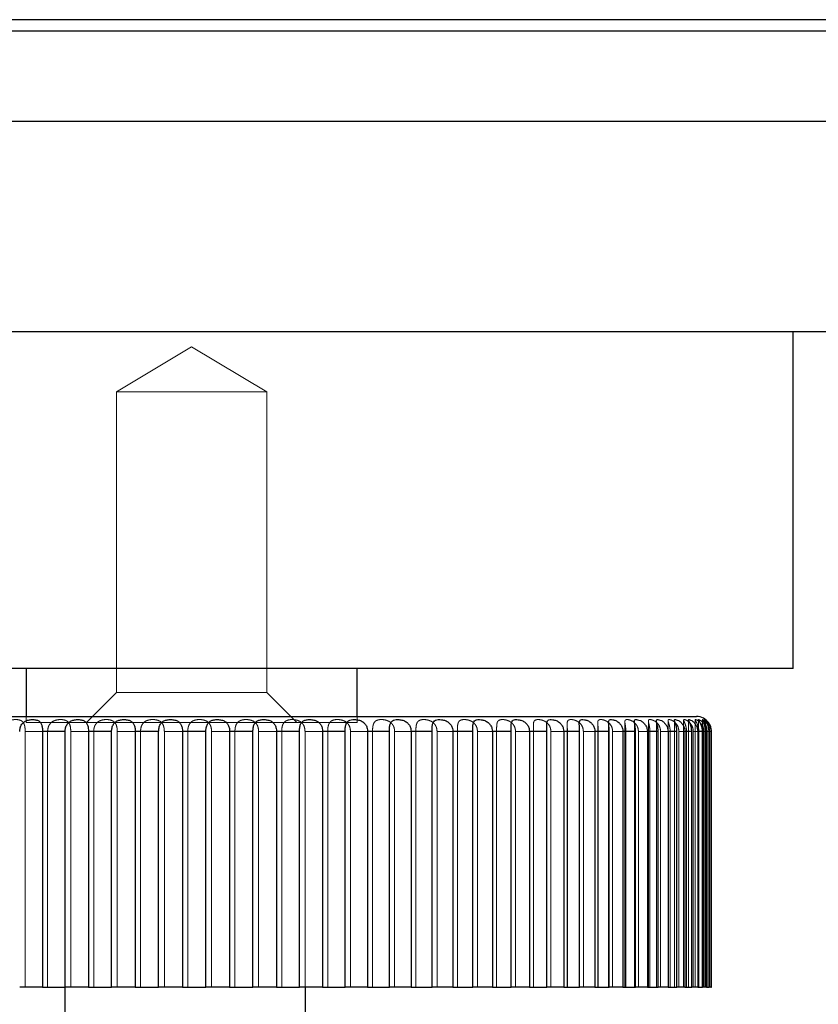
# Model space of a CAD drawing. Header units: millimetres. Extents: x 7 to 412, y 5 to 291.
# Tile 42 of 79: x 117.33 to 119.54, y 267.83 to 270.56. Entities that reach past the tile are written whole.
import ezdxf

# ---------------------------------------------------------------- set-up
doc = ezdxf.new("R2010")
doc.units = ezdxf.units.MM
doc.linetypes.add('HIDDEN', pattern=[1.905, 1.27, -0.635])

msp = doc.modelspace()

# ---------------------------------------------------------------- linework, layer by layer
at = {"color": 7, "linetype": 'Continuous', "lineweight": 25}
for p, q in [((204.88955, 270.55865), (39.88955, 270.55865)), ((204.88955, 270.52698), (39.88955, 270.52698)), ((119.47288, 268.76032), (119.47288, 269.69365)), ((117.80621, 268.76032), (116.13955, 268.76032)), ((117.34788, 268.76032), (117.34788, 268.62698)), ((119.47288, 268.76032), (117.80621, 268.76032)), ((118.26455, 268.62698), (118.26455, 268.76032)), ((116.3715, 268.62698), (119.20484, 268.62698)), ((117.45589, 268.58532), (117.39315, 268.58532)), ((117.39315, 268.58532), (117.39315, 267.87698)), ((117.45589, 267.87698), (117.45589, 268.58532)), ((117.58451, 268.58532), (117.52058, 268.58532)), ((117.52058, 268.58532), (117.52058, 267.87698)), ((117.58451, 267.87698), (117.58451, 268.58532)), ((117.71478, 268.58532), (117.65016, 268.58532)), ((117.65016, 268.58532), (117.65016, 267.87698)), ((117.71478, 267.87698), (117.71478, 268.58532)), ((117.84563, 268.58532), (117.78085, 268.58532)), ((117.78085, 268.58532), (117.78085, 267.87698)), ((117.84563, 267.87698), (117.84563, 268.58532)), ((117.97602, 268.58532), (117.9116, 268.58532)), ((117.9116, 268.58532), (117.9116, 267.87698)), ((117.97602, 267.87698), (117.97602, 268.58532)), ((118.1049, 268.58532), (118.04136, 268.58532)), ((118.04136, 268.58532), (118.04136, 267.87698)), ((118.1049, 267.87698), (118.1049, 268.58532)), ((118.23123, 268.58532), (118.16908, 268.58532)), ((118.16908, 268.58532), (118.16908, 267.87698)), ((118.23123, 267.87698), (118.23123, 268.58532)), ((118.35399, 268.58532), (118.29373, 268.58532)), ((118.29373, 268.58532), (118.29373, 267.87698)), ((118.35399, 267.87698), (118.35399, 268.58532)), ((118.4722, 268.58532), (118.41431, 268.58532)), ((118.41431, 268.58532), (118.41431, 267.87698)), ((118.4722, 267.87698), (118.4722, 268.58532)), ((118.5849, 268.58532), (118.52986, 268.58532)), ((118.52986, 268.58532), (118.52986, 267.87698)), ((118.5849, 267.87698), (118.5849, 268.58532)), ((118.69118, 268.58532), (118.63942, 268.58532)), ((118.63942, 268.58532), (118.63942, 267.87698)), ((118.69118, 267.87698), (118.69118, 268.58532)), ((118.79019, 268.58532), (118.74214, 268.58532)), ((118.74214, 268.58532), (118.74214, 267.87698)), ((118.79019, 267.87698), (118.79019, 268.58532)), ((118.88114, 268.58532), (118.83717, 268.58532)), ((118.83717, 268.58532), (118.83717, 267.87698)), ((118.88114, 267.87698), (118.88114, 268.58532)), ((118.96328, 268.58532), (118.92376, 268.58532)), ((118.92376, 268.58532), (118.92376, 267.87698)), ((118.96328, 267.87698), (118.96328, 268.58532)), ((119.03597, 268.58532), (119.00121, 268.58532)), ((119.00121, 268.58532), (119.00121, 267.87698)), ((119.03597, 267.87698), (119.03597, 268.58532)), ((119.0986, 268.58532), (119.06889, 268.58532)), ((119.06889, 268.58532), (119.06889, 267.87698)), ((119.0986, 267.87698), (119.0986, 268.58532)), ((119.15069, 268.58532), (119.12626, 268.58532)), ((119.12626, 268.58532), (119.12626, 267.87698)), ((119.15069, 267.87698), (119.15069, 268.58532)), ((119.19181, 268.58532), (119.17285, 268.58532)), ((119.17285, 268.58532), (119.17285, 267.87698)), ((119.19181, 267.87698), (119.19181, 268.58532)), ((119.22162, 268.58532), (119.20829, 268.58532)), ((119.20829, 268.58532), (119.20829, 267.87698)), ((119.22162, 267.87698), (119.22162, 268.58532)), ((119.2399, 268.58532), (119.23231, 268.58532)), ((119.23231, 268.58532), (119.23231, 267.87698)), ((119.2399, 267.87698), (119.2399, 268.58532)), ((119.24648, 268.58532), (119.24469, 268.58532)), ((119.24469, 268.58532), (119.24469, 267.87698)), ((119.24648, 267.87698), (119.24648, 268.58532)), ((117.39315, 267.87698), (117.32994, 267.87698)), ((117.39315, 267.87698), (117.45589, 267.87698)), ((117.45484, 267.87698), (117.45484, 267.72073)), ((117.52058, 267.87698), (117.45589, 267.87698)), ((117.52058, 267.87698), (117.58451, 267.87698)), ((117.65016, 267.87698), (117.58451, 267.87698)), ((117.65016, 267.87698), (117.71478, 267.87698)), ((117.78085, 267.87698), (117.71478, 267.87698)), ((117.78085, 267.87698), (117.84563, 267.87698)), ((117.9116, 267.87698), (117.84563, 267.87698)), ((117.9116, 267.87698), (117.97602, 267.87698)), ((118.04136, 267.87698), (117.97602, 267.87698)), ((118.04136, 267.87698), (118.1049, 267.87698)), ((118.16908, 267.87698), (118.1049, 267.87698)), ((118.1215, 267.72073), (118.1215, 267.87698)), ((118.16908, 267.87698), (118.23123, 267.87698)), ((118.29373, 267.87698), (118.23123, 267.87698)), ((118.29373, 267.87698), (118.35399, 267.87698)), ((118.41431, 267.87698), (118.35399, 267.87698)), ((118.41431, 267.87698), (118.4722, 267.87698)), ((118.52986, 267.87698), (118.4722, 267.87698)), ((118.52986, 267.87698), (118.5849, 267.87698)), ((118.63942, 267.87698), (118.5849, 267.87698)), ((118.63942, 267.87698), (118.69118, 267.87698)), ((118.74214, 267.87698), (118.69118, 267.87698)), ((118.74214, 267.87698), (118.79019, 267.87698)), ((118.83717, 267.87698), (118.79019, 267.87698)), ((118.83717, 267.87698), (118.88114, 267.87698)), ((118.92376, 267.87698), (118.88114, 267.87698)), ((118.92376, 267.87698), (118.96328, 267.87698)), ((119.00121, 267.87698), (118.96328, 267.87698)), ((119.00121, 267.87698), (119.03597, 267.87698)), ((119.06889, 267.87698), (119.03597, 267.87698)), ((119.06889, 267.87698), (119.0986, 267.87698)), ((119.12626, 267.87698), (119.0986, 267.87698)), ((119.12626, 267.87698), (119.15069, 267.87698)), ((119.17285, 267.87698), (119.15069, 267.87698)), ((119.17285, 267.87698), (119.19181, 267.87698)), ((119.20829, 267.87698), (119.19181, 267.87698)), ((119.20829, 267.87698), (119.22162, 267.87698)), ((119.23231, 267.87698), (119.22162, 267.87698)), ((119.23231, 267.87698), (119.2399, 267.87698)), ((119.24469, 267.87698), (119.2399, 267.87698)), ((119.24469, 267.87698), (119.24648, 267.87698))]:
    msp.add_line(p, q, dxfattribs=at)
at = {"color": 7, "linetype": 'HIDDEN', "lineweight": 18}
for p, q in [((39.88955, 270.55865), (204.88955, 270.55865)), ((39.88955, 270.52698), (204.88955, 270.52698)), ((117.80621, 269.65216), (117.59788, 269.52698)), ((118.01455, 269.52698), (117.80621, 269.65216)), ((117.80621, 269.52698), (117.59788, 269.52698)), ((117.59788, 269.52698), (117.59788, 268.69365)), ((118.01455, 269.52698), (117.80621, 269.52698)), ((118.01455, 268.69365), (118.01455, 269.52698)), ((117.59788, 268.69365), (117.51455, 268.61032)), ((117.80621, 268.69365), (117.59788, 268.69365)), ((118.01455, 268.69365), (117.80621, 268.69365)), ((118.09788, 268.61032), (118.01455, 268.69365)), ((117.34788, 268.62698), (117.34788, 268.61032)), ((118.26455, 268.61032), (118.26455, 268.62698)), ((117.80621, 268.61032), (117.34788, 268.61032)), ((118.26455, 268.61032), (117.80621, 268.61032)), ((118.69115, 268.59437), (118.69115, 267.87698)), ((118.75299, 268.59993), (118.75299, 267.87698)), ((118.78986, 268.60237), (118.78986, 267.87698)), ((118.84661, 268.60569), (118.84661, 267.87698)), ((118.88018, 268.60733), (118.88018, 267.87698)), ((118.93138, 268.60976), (118.93138, 267.87698)), ((118.96136, 268.61068), (118.96136, 267.87698)), ((119.0066, 268.61223), (119.0066, 267.87698)), ((119.03276, 268.61327), (119.03276, 267.87698)), ((119.07168, 268.61433), (119.07168, 267.87698)), ((119.09381, 268.61497), (119.09381, 267.87698)), ((119.12609, 268.61603), (119.12609, 267.87698)), ((119.14401, 268.61661), (119.14401, 267.87698)), ((119.16939, 268.61692), (119.16939, 267.87698)), ((119.18296, 268.61733), (119.18296, 267.87698)), ((119.20123, 268.61781), (119.20123, 267.87698)), ((119.21034, 268.61804), (119.21034, 267.87698)), ((119.22136, 268.61832), (119.22136, 267.87698)), ((119.22593, 268.61843), (119.22593, 267.87698)), ((119.22962, 268.61838), (119.22962, 267.87698)), ((117.34511, 268.58532), (117.40726, 268.58532)), ((117.34511, 267.87698), (117.34511, 268.58532)), ((117.40726, 268.58532), (117.40726, 267.87698)), ((117.47144, 268.58532), (117.53498, 268.58532)), ((117.47144, 267.87698), (117.47144, 268.58532)), ((117.53498, 268.58532), (117.53498, 267.87698)), ((117.60032, 268.58532), (117.66474, 268.58532)), ((117.60032, 267.87698), (117.60032, 268.58532)), ((117.66474, 268.58532), (117.66474, 267.87698)), ((117.73071, 268.58532), (117.79549, 268.58532)), ((117.73071, 267.87698), (117.73071, 268.58532)), ((117.79549, 268.58532), (117.79549, 267.87698)), ((117.86157, 268.58532), (117.92619, 268.58532)), ((117.86157, 267.87698), (117.86157, 268.58532)), ((117.92619, 268.58532), (117.92619, 267.87698)), ((117.99183, 268.58532), (118.05577, 268.58532)), ((117.99183, 267.87698), (117.99183, 268.58532)), ((118.05577, 268.58532), (118.05577, 267.87698)), ((118.12045, 268.58532), (118.18319, 268.58532)), ((118.12045, 267.87698), (118.12045, 268.58532)), ((118.18319, 268.58532), (118.18319, 267.87698)), ((118.2464, 268.58532), (118.30744, 268.58532)), ((118.2464, 267.87698), (118.2464, 268.58532)), ((118.30744, 268.58532), (118.30744, 267.87698)), ((118.36866, 268.58532), (118.42751, 268.58532)), ((118.36866, 267.87698), (118.36866, 268.58532)), ((118.42751, 268.58532), (118.42751, 267.87698)), ((118.48624, 268.58532), (118.54242, 268.58532)), ((118.48624, 267.87698), (118.48624, 268.58532)), ((118.54242, 268.58532), (118.54242, 267.87698)), ((118.59821, 268.58532), (118.65127, 268.58532)), ((118.59821, 267.87698), (118.59821, 268.58532)), ((118.65127, 268.58532), (118.65127, 267.87698)), ((118.70365, 268.58532), (118.75317, 268.58532)), ((118.70365, 267.87698), (118.70365, 268.58532)), ((118.75317, 268.58532), (118.75317, 267.87698)), ((118.80172, 268.58532), (118.84729, 268.58532)), ((118.80172, 267.87698), (118.80172, 268.58532)), ((118.84729, 268.58532), (118.84729, 267.87698)), ((118.89163, 268.58532), (118.93289, 268.58532)), ((118.89163, 267.87698), (118.89163, 268.58532)), ((118.93289, 268.58532), (118.93289, 267.87698)), ((118.97266, 268.58532), (119.00928, 268.58532)), ((118.97266, 267.87698), (118.97266, 268.58532)), ((119.00928, 268.58532), (119.00928, 267.87698)), ((119.04415, 268.58532), (119.07583, 268.58532)), ((119.04415, 267.87698), (119.04415, 268.58532)), ((119.07583, 268.58532), (119.07583, 267.87698)), ((119.10553, 268.58532), (119.13201, 268.58532)), ((119.10553, 267.87698), (119.10553, 268.58532)), ((119.13201, 268.58532), (119.13201, 267.87698)), ((119.1563, 268.58532), (119.17737, 268.58532)), ((119.1563, 267.87698), (119.1563, 268.58532)), ((119.17737, 268.58532), (119.17737, 267.87698)), ((119.19605, 268.58532), (119.21155, 268.58532)), ((119.19605, 267.87698), (119.19605, 268.58532)), ((119.21155, 268.58532), (119.21155, 267.87698)), ((119.22447, 268.58532), (119.23427, 268.58532)), ((119.22447, 267.87698), (119.22447, 268.58532)), ((119.23427, 268.58532), (119.23427, 267.87698)), ((119.24133, 268.58532), (119.24535, 268.58532)), ((119.24133, 267.87698), (119.24133, 268.58532)), ((119.24535, 268.58532), (119.24535, 267.87698))]:
    msp.add_line(p, q, dxfattribs=at)
at = {"color": 7, "linetype": 'Continuous', "lineweight": 25}
msp.add_arc((119.20484, 268.58532), 0.04167, 35.49966, 90, dxfattribs=at)
for points, knots in [([(39.88958, 270.27698), (39.88957, 270.27698), (39.87482, 270.27698), (39.92589, 270.27698), (40.04992, 270.27698), (40.27326, 270.27698), (40.5817, 270.27698), (40.97865, 270.27698), (41.46265, 270.27698), (42.03346, 270.27698), (42.69035, 270.27698), (43.43264, 270.27698), (44.25951, 270.27698), (45.17005, 270.27698), (46.16327, 270.27698), (47.2381, 270.27698), (48.39337, 270.27698), (49.62784, 270.27698), (50.94018, 270.27698), (52.32898, 270.27698), (53.89275, 270.27698), (55.64614, 270.27698), (57.60256, 270.27698), (59.65876, 270.27698), (61.81154, 270.27698), (64.00645, 270.27698), (66.23439, 270.27698), (68.48708, 270.27698), (70.81208, 270.27698), (73.20628, 270.27698), (75.66646, 270.27698), (78.34237, 270.27698), (81.24072, 270.27698), (84.36661, 270.27698), (87.56333, 270.27698), (90.845, 270.27698), (94.20644, 270.27698), (97.64213, 270.27698), (101.12562, 270.27698), (104.65017, 270.27698), (108.18765, 270.27698), (111.73084, 270.27698), (115.27269, 270.27698), (118.8278, 270.27698), (122.41113, 270.27698), (126.01598, 270.27698), (129.6354, 270.27698), (133.24084, 270.27698), (136.82531, 270.27698), (140.36091, 270.27698), (143.84138, 270.27698), (147.26074, 270.27698), (150.63376, 270.27698), (153.78887, 270.27698), (156.72759, 270.27698), (159.45306, 270.27698), (162.12879, 270.27698), (164.75121, 270.27698), (167.31678, 270.27698), (169.77527, 270.27698), (172.12658, 270.27698), (174.37115, 270.27698), (176.55371, 270.27698), (178.67166, 270.27698), (180.81353, 270.27698), (182.96756, 270.27698), (185.12034, 270.27698), (187.17653, 270.27698), (189.13295, 270.27698), (190.88635, 270.27698), (192.45012, 270.27698), (193.83891, 270.27698), (195.15125, 270.27698), (196.38572, 270.27698), (197.541, 270.27698), (198.61583, 270.27698), (199.60905, 270.27698), (200.51959, 270.27698), (201.34645, 270.27698), (202.08874, 270.27698), (202.74564, 270.27698), (203.31643, 270.27698), (203.80051, 270.27698), (204.19719, 270.27698), (204.50662, 270.27698), (204.72627, 270.27698), (204.864, 270.27698), (204.88104, 270.27698), (204.88955, 270.27698)], [0, 0, 0, 0, 0.00000582, 0.0079679, 0.01594283, 0.02394332, 0.03198187, 0.04007064, 0.04822133, 0.05644515, 0.06475268, 0.07315384, 0.08165782, 0.09027307, 0.09900723, 0.10786713, 0.11685881, 0.12598748, 0.13525755, 0.14467263, 0.15423558, 0.16590895, 0.1778005, 0.18991105, 0.20224008, 0.21478578, 0.22668799, 0.23877295, 0.25103651, 0.26347373, 0.27607897, 0.28884596, 0.30409077, 0.31953828, 0.33517517, 0.35098718, 0.36725102, 0.38366412, 0.40020913, 0.41686808, 0.4336225, 0.45015243, 0.46673804, 0.4833609, 0.50000242, 0.51694638, 0.53387064, 0.55075559, 0.56758177, 0.58433, 0.60068505, 0.61692924, 0.63304559, 0.64901767, 0.66244496, 0.67574777, 0.68891727, 0.70194511, 0.71482342, 0.72754488, 0.7393897, 0.75108395, 0.76262302, 0.77400286, 0.78522004, 0.79776573, 0.81009476, 0.82220532, 0.83409687, 0.84577024, 0.85533318, 0.86474827, 0.87401833, 0.883147, 0.89213868, 0.90099859, 0.90973275, 0.91834799, 0.92685198, 0.93525314, 0.94356067, 0.95178448, 0.95993518, 0.96802394, 0.97606249, 0.98406298, 0.99203791, 1, 1, 1, 1]), ([(204.05646, 269.69365), (204.0458, 269.69365), (204.02446, 269.69365), (203.8522, 269.69365), (203.57829, 269.69365), (203.19362, 269.69365), (202.70426, 269.69365), (202.11359, 269.69365), (201.43092, 269.69365), (200.65873, 269.69365), (199.80438, 269.69365), (198.86781, 269.69365), (197.8548, 269.69365), (196.77275, 269.69365), (195.62608, 269.69365), (194.37947, 269.69365), (193.02363, 269.69365), (191.55834, 269.69365), (190.03352, 269.69365), (188.45313, 269.69365), (186.82132, 269.69365), (185.14323, 269.69365), (183.36838, 269.69365), (181.49908, 269.69365), (179.53432, 269.69365), (177.53589, 269.69365), (175.50316, 269.69365), (173.24994, 269.69365), (170.76814, 269.69365), (168.05294, 269.69365), (165.30072, 269.69365), (162.52527, 269.69365), (159.74853, 269.69365), (156.96824, 269.69365), (154.18926, 269.69365), (151.38914, 269.69365), (148.45483, 269.69365), (145.3697, 269.69365), (142.14552, 269.69365), (138.89873, 269.69365), (135.63804, 269.69365), (132.35865, 269.69365), (129.06559, 269.69365), (125.76117, 269.69365), (122.3252, 269.69365), (118.76369, 269.69365), (115.08416, 269.69365), (111.41589, 269.69365), (108.21348, 269.69365), (105.47474, 269.69365), (103.19023, 269.69365), (100.91145, 269.69365), (98.64039, 269.69365), (96.16509, 269.69365), (93.49549, 269.69365), (90.62724, 269.69365), (87.77735, 269.69365), (84.94247, 269.69365), (82.33535, 269.69365), (79.95638, 269.69365), (77.7988, 269.69365), (75.66479, 269.69365), (73.55691, 269.69365), (71.4316, 269.69365), (69.29143, 269.69365), (67.13958, 269.69365), (65.02419, 269.69365), (62.94236, 269.69365), (60.90222, 269.69365), (59.05542, 269.69365), (57.3987, 269.69365), (55.9222, 269.69365), (54.48774, 269.69365), (53.09798, 269.69365), (51.75789, 269.69365), (50.47455, 269.69365), (49.25672, 269.69365), (48.10235, 269.69365), (47.01413, 269.69365), (45.99561, 269.69365), (45.05176, 269.69365), (44.18849, 269.69365), (43.40572, 269.69365), (42.71305, 269.69365), (42.11524, 269.69365), (41.61952, 269.69365), (41.22897, 269.69365), (40.9419, 269.69365), (40.77476, 269.69365), (40.7087, 269.69365), (40.72471, 269.69365), (40.72572, 269.69365)], [0, 0, 0, 0, 0.00890697, 0.01782449, 0.02674982, 0.03572222, 0.04475509, 0.05371946, 0.06273019, 0.07162165, 0.08058602, 0.08953451, 0.09852419, 0.10755523, 0.11649851, 0.1255025, 0.13544287, 0.14544071, 0.15545805, 0.16544877, 0.17551056, 0.18559011, 0.19561718, 0.20666634, 0.21767604, 0.22864468, 0.23964157, 0.25066369, 0.26466724, 0.27871467, 0.29277357, 0.30678946, 0.32070115, 0.33435375, 0.34805529, 0.36162847, 0.37531323, 0.3907223, 0.40624035, 0.42170346, 0.4372438, 0.45280227, 0.46840731, 0.48404921, 0.49970709, 0.51714723, 0.53456874, 0.55194241, 0.56930654, 0.58021521, 0.5910872, 0.60203912, 0.61295851, 0.62382586, 0.63785336, 0.65176509, 0.66577486, 0.67982457, 0.69384921, 0.70483041, 0.71579164, 0.7267608, 0.73770401, 0.74861748, 0.76025736, 0.7719003, 0.78354892, 0.7952112, 0.80699303, 0.81872606, 0.82788422, 0.83707563, 0.84622443, 0.8553644, 0.86454941, 0.87366781, 0.88270927, 0.89167844, 0.90070206, 0.90968649, 0.91863136, 0.92762379, 0.93655298, 0.94561812, 0.95460499, 0.96356874, 0.97250518, 0.98142669, 0.99040496, 0.99939326, 1, 1, 1, 1]), ([(117.32994, 268.58532), (117.33021, 268.58894), (117.33076, 268.59619), (117.33533, 268.6058), (117.34265, 268.61282), (117.35193, 268.61696), (117.36209, 268.61881), (117.37234, 268.61867), (117.38134, 268.61627), (117.38771, 268.61115), (117.39128, 268.60356), (117.3929, 268.59466), (117.39307, 268.58834), (117.39315, 268.58532)], [0, 0, 0, 0, 0.0955419, 0.1913922, 0.2838681, 0.3704907, 0.4590396, 0.5537833, 0.6514548, 0.7453765, 0.8328407, 0.9202084, 1, 1, 1, 1]), ([(117.45589, 268.58532), (117.45614, 268.58894), (117.45665, 268.59619), (117.46094, 268.6058), (117.46797, 268.61282), (117.47707, 268.61696), (117.48724, 268.61881), (117.49775, 268.61867), (117.50724, 268.61627), (117.51422, 268.61115), (117.51831, 268.60356), (117.52027, 268.59466), (117.52048, 268.58834), (117.52058, 268.58532)], [0, 0, 0, 0, 0.0955419, 0.19139223, 0.28386809, 0.37049069, 0.45903964, 0.55378333, 0.65145477, 0.74537648, 0.83284069, 0.9202084, 1, 1, 1, 1]), ([(117.58451, 268.58532), (117.58475, 268.58894), (117.58521, 268.59619), (117.58919, 268.6058), (117.59587, 268.61282), (117.60471, 268.61696), (117.61482, 268.61881), (117.6255, 268.61867), (117.63541, 268.61627), (117.64294, 268.61115), (117.64752, 268.60356), (117.64979, 268.59466), (117.65004, 268.58834), (117.65016, 268.58532)], [0, 0, 0, 0, 0.0955419, 0.1913922, 0.2838681, 0.3704907, 0.4590396, 0.5537833, 0.6514548, 0.7453765, 0.8328407, 0.9202084, 1, 1, 1, 1]), ([(117.71478, 268.58532), (117.71498, 268.58894), (117.7154, 268.59619), (117.71905, 268.6058), (117.72531, 268.61282), (117.73383, 268.61696), (117.74379, 268.61881), (117.75456, 268.61867), (117.76481, 268.61627), (117.77282, 268.61115), (117.77785, 268.60356), (117.78043, 268.59466), (117.78071, 268.58834), (117.78085, 268.58532)], [0, 0, 0, 0, 0.0955419, 0.1913922, 0.2838681, 0.3704907, 0.4590396, 0.5537833, 0.6514548, 0.7453765, 0.8328407, 0.9202084, 1, 1, 1, 1]), ([(117.84563, 268.58532), (117.84581, 268.58894), (117.84618, 268.59619), (117.84946, 268.6058), (117.85527, 268.61282), (117.86339, 268.61696), (117.87312, 268.61881), (117.88389, 268.61867), (117.89439, 268.61627), (117.90282, 268.61115), (117.90827, 268.60356), (117.91113, 268.59466), (117.91145, 268.58834), (117.9116, 268.58532)], [0, 0, 0, 0, 0.0955419, 0.1913922, 0.2838681, 0.3704907, 0.4590396, 0.5537833, 0.6514548, 0.7453765, 0.8328407, 0.9202084, 1, 1, 1, 1]), ([(117.97602, 268.58532), (117.97618, 268.58894), (117.97649, 268.59619), (117.97937, 268.6058), (117.98468, 268.61282), (117.99234, 268.61696), (118.00177, 268.61881), (118.01245, 268.61867), (118.02312, 268.61627), (118.03191, 268.61115), (118.03772, 268.60356), (118.04084, 268.59466), (118.04119, 268.58834), (118.04136, 268.58532)], [0, 0, 0, 0, 0.0955419, 0.1913922, 0.2838681, 0.3704907, 0.4590396, 0.5537833, 0.6514548, 0.7453765, 0.8328407, 0.9202084, 1, 1, 1, 1]), ([(118.1049, 268.58532), (118.10503, 268.58894), (118.10529, 268.59619), (118.10775, 268.6058), (118.11251, 268.61282), (118.11965, 268.61696), (118.1287, 268.61881), (118.13921, 268.61867), (118.14996, 268.61627), (118.15903, 268.61115), (118.16516, 268.60356), (118.16852, 268.59466), (118.1689, 268.58834), (118.16908, 268.58532)], [0, 0, 0, 0, 0.0955419, 0.1913922, 0.2838681, 0.3704907, 0.4590396, 0.5537833, 0.6514548, 0.7453765, 0.8328407, 0.9202084, 1, 1, 1, 1]), ([(118.23123, 268.58532), (118.23133, 268.58894), (118.23153, 268.59619), (118.23355, 268.6058), (118.23772, 268.61282), (118.24429, 268.61696), (118.25288, 268.61881), (118.26313, 268.61867), (118.27388, 268.61627), (118.28316, 268.61115), (118.28957, 268.60356), (118.29313, 268.59466), (118.29354, 268.58834), (118.29373, 268.58532)], [0, 0, 0, 0, 0.0955419, 0.1913922, 0.2838681, 0.3704907, 0.4590396, 0.5537833, 0.6514548, 0.7453765, 0.8328407, 0.9202084, 1, 1, 1, 1]), ([(118.35399, 268.58532), (118.35406, 268.58894), (118.35421, 268.59619), (118.35577, 268.6058), (118.35932, 268.61282), (118.36526, 268.61696), (118.37332, 268.61881), (118.38324, 268.61867), (118.39389, 268.61627), (118.40331, 268.61115), (118.40994, 268.60356), (118.41368, 268.59466), (118.41411, 268.58834), (118.41431, 268.58532)], [0, 0, 0, 0, 0.0955419, 0.19139223, 0.28386809, 0.37049069, 0.45903964, 0.55378333, 0.65145477, 0.74537648, 0.83284069, 0.9202084, 1, 1, 1, 1]), ([(118.4722, 268.58532), (118.47224, 268.58894), (118.47232, 268.59619), (118.47341, 268.6058), (118.47632, 268.61282), (118.48158, 268.61696), (118.48906, 268.61881), (118.49855, 268.61867), (118.50903, 268.61627), (118.51851, 268.61115), (118.5253, 268.60356), (118.52919, 268.59466), (118.52964, 268.58834), (118.52986, 268.58532)], [0, 0, 0, 0, 0.0955419, 0.19139223, 0.28386809, 0.37049069, 0.45903964, 0.55378333, 0.65145477, 0.74537648, 0.83284069, 0.9202084, 1, 1, 1, 1]), ([(118.5849, 268.58532), (118.58491, 268.58894), (118.58493, 268.59619), (118.58554, 268.6058), (118.58778, 268.61282), (118.59231, 268.61696), (118.59914, 268.61881), (118.60814, 268.61867), (118.61836, 268.61627), (118.62782, 268.61115), (118.63473, 268.60356), (118.63873, 268.59466), (118.6392, 268.58834), (118.63942, 268.58532)], [0, 0, 0, 0, 0.0955419, 0.1913922, 0.2838681, 0.3704907, 0.4590396, 0.5537833, 0.6514548, 0.7453765, 0.8328407, 0.9202084, 1, 1, 1, 1]), ([(118.69118, 268.58532), (118.69116, 268.58894), (118.69112, 268.59619), (118.69125, 268.6058), (118.69281, 268.61282), (118.69658, 268.61696), (118.7027, 268.61881), (118.71114, 268.61867), (118.72101, 268.61627), (118.73038, 268.61115), (118.73734, 268.60356), (118.74143, 268.59466), (118.74191, 268.58834), (118.74214, 268.58532)], [0, 0, 0, 0, 0.0955419, 0.1913922, 0.2838681, 0.3704907, 0.4590396, 0.5537833, 0.6514548, 0.7453765, 0.8328407, 0.9202084, 1, 1, 1, 1]), ([(118.79019, 268.58532), (118.79014, 268.58894), (118.79004, 268.59619), (118.78969, 268.6058), (118.79054, 268.61282), (118.79352, 268.61696), (118.7989, 268.61881), (118.80669, 268.61867), (118.81615, 268.61627), (118.82535, 268.61115), (118.83231, 268.60356), (118.83645, 268.59466), (118.83694, 268.58834), (118.83717, 268.58532)], [0, 0, 0, 0, 0.0955419, 0.19139223, 0.28386809, 0.37049069, 0.45903964, 0.55378333, 0.65145477, 0.74537648, 0.83284069, 0.9202084, 1, 1, 1, 1]), ([(118.88114, 268.58532), (118.88106, 268.58894), (118.8809, 268.59619), (118.88007, 268.6058), (118.88021, 268.61282), (118.88238, 268.61696), (118.88696, 268.61881), (118.89405, 268.61867), (118.90301, 268.61627), (118.91197, 268.61115), (118.91887, 268.60356), (118.92303, 268.59466), (118.92353, 268.58834), (118.92376, 268.58532)], [0, 0, 0, 0, 0.0955419, 0.1913922, 0.2838681, 0.3704907, 0.4590396, 0.5537833, 0.6514548, 0.7453765, 0.8328407, 0.9202084, 1, 1, 1, 1]), ([(118.96328, 268.58532), (118.96317, 268.58894), (118.96296, 268.59619), (118.96165, 268.6058), (118.96109, 268.61282), (118.96242, 268.61696), (118.96617, 268.61881), (118.97251, 268.61867), (118.98089, 268.61627), (118.98954, 268.61115), (118.99633, 268.60356), (119.00048, 268.59466), (119.00097, 268.58834), (119.00121, 268.58532)], [0, 0, 0, 0, 0.0955419, 0.1913922, 0.2838681, 0.3704907, 0.4590396, 0.5537833, 0.6514548, 0.7453765, 0.8328407, 0.9202084, 1, 1, 1, 1]), ([(119.03597, 268.58532), (119.03583, 268.58894), (119.03556, 268.59619), (119.03379, 268.6058), (119.03252, 268.61282), (119.03301, 268.61696), (119.0359, 268.61881), (119.04143, 268.61867), (119.04918, 268.61627), (119.05744, 268.61115), (119.06407, 268.60356), (119.06816, 268.59466), (119.06865, 268.58834), (119.06889, 268.58532)], [0, 0, 0, 0, 0.0955419, 0.1913922, 0.2838681, 0.3704907, 0.4590396, 0.5537833, 0.6514548, 0.7453765, 0.8328407, 0.9202084, 1, 1, 1, 1]), ([(119.0986, 268.58532), (119.09844, 268.58894), (119.09811, 268.59619), (119.09589, 268.6058), (119.09393, 268.61282), (119.09358, 268.61696), (119.09558, 268.61881), (119.10026, 268.61867), (119.10731, 268.61627), (119.11512, 268.61115), (119.12153, 268.60356), (119.12554, 268.59466), (119.12602, 268.58834), (119.12626, 268.58532)], [0, 0, 0, 0, 0.0955419, 0.1913922, 0.2838681, 0.3704907, 0.4590396, 0.5537833, 0.6514548, 0.7453765, 0.8328407, 0.9202084, 1, 1, 1, 1]), ([(119.15069, 268.58532), (119.1505, 268.58894), (119.15012, 268.59619), (119.14747, 268.6058), (119.14483, 268.61282), (119.14364, 268.61696), (119.14473, 268.61881), (119.14852, 268.61867), (119.15481, 268.61627), (119.16211, 268.61115), (119.16825, 268.60356), (119.17215, 268.59466), (119.17262, 268.58834), (119.17285, 268.58532)], [0, 0, 0, 0, 0.0955419, 0.1913922, 0.2838681, 0.3704907, 0.4590396, 0.5537833, 0.6514548, 0.7453765, 0.8328407, 0.9202084, 1, 1, 1, 1]), ([(119.19181, 268.58532), (119.19159, 268.58894), (119.19117, 268.59619), (119.18811, 268.6058), (119.18481, 268.61282), (119.18278, 268.61696), (119.18296, 268.61881), (119.18584, 268.61867), (119.19132, 268.61627), (119.19804, 268.61115), (119.20386, 268.60356), (119.20762, 268.59466), (119.20808, 268.58834), (119.20829, 268.58532)], [0, 0, 0, 0, 0.0955419, 0.1913922, 0.2838681, 0.3704907, 0.4590396, 0.5537833, 0.6514548, 0.7453765, 0.8328407, 0.9202084, 1, 1, 1, 1]), ([(119.22162, 268.58532), (119.22139, 268.58894), (119.22091, 268.59619), (119.21747, 268.6058), (119.21354, 268.61282), (119.2107, 268.61696), (119.20997, 268.61881), (119.2119, 268.61867), (119.21653, 268.61627), (119.22262, 268.61115), (119.22808, 268.60356), (119.23166, 268.59466), (119.2321, 268.58834), (119.23231, 268.58532)], [0, 0, 0, 0, 0.0955419, 0.1913922, 0.2838681, 0.3704907, 0.4590396, 0.5537833, 0.6514548, 0.7453765, 0.8328407, 0.9202084, 1, 1, 1, 1]), ([(119.2399, 268.58532), (119.23964, 268.58894), (119.23913, 268.59619), (119.23532, 268.6058), (119.23079, 268.61282), (119.22716, 268.61696), (119.22552, 268.61881), (119.22649, 268.61867), (119.23023, 268.61627), (119.23566, 268.61115), (119.2407, 268.60356), (119.24407, 268.59466), (119.24449, 268.58834), (119.24469, 268.58532)], [0, 0, 0, 0, 0.0955419, 0.19139223, 0.28386809, 0.37049069, 0.45903964, 0.55378333, 0.65145477, 0.74537648, 0.83284069, 0.9202084, 1, 1, 1, 1]), ([(119.24648, 268.58532), (119.24621, 268.58891), (119.24565, 268.59611), (119.24214, 268.60465), (119.2395, 268.60816), (119.23858, 268.60939)], [0, 0, 0, 0, 0.3935305, 0.7883315, 1, 1, 1, 1])]:
    msp.add_open_spline(points, degree=3, knots=knots, dxfattribs=at)
at = {"color": 7, "linetype": 'HIDDEN', "lineweight": 18}
for points, knots in [([(117.34511, 268.58532), (117.34501, 268.58894), (117.34481, 268.59619), (117.34279, 268.6058), (117.33862, 268.61282), (117.33205, 268.61696), (117.32346, 268.61881), (117.31321, 268.61867), (117.30246, 268.61627), (117.29318, 268.61115), (117.28678, 268.60356), (117.28321, 268.59466), (117.28281, 268.58834), (117.28261, 268.58532)], [0, 0, 0, 0, 0.0955419, 0.19139223, 0.28386809, 0.37049069, 0.45903964, 0.55378333, 0.65145477, 0.74537648, 0.83284069, 0.9202084, 1, 1, 1, 1]), ([(117.47144, 268.58532), (117.47131, 268.58894), (117.47105, 268.59619), (117.4686, 268.6058), (117.46384, 268.61282), (117.45669, 268.61696), (117.44765, 268.61881), (117.43714, 268.61867), (117.42639, 268.61627), (117.41732, 268.61115), (117.41118, 268.60356), (117.40783, 268.59466), (117.40745, 268.58834), (117.40726, 268.58532)], [0, 0, 0, 0, 0.0955419, 0.1913922, 0.2838681, 0.3704907, 0.4590396, 0.5537833, 0.6514548, 0.7453765, 0.8328407, 0.9202084, 1, 1, 1, 1]), ([(117.60032, 268.58532), (117.60016, 268.58894), (117.59985, 268.59619), (117.59697, 268.6058), (117.59167, 268.61282), (117.584, 268.61696), (117.57457, 268.61881), (117.56389, 268.61867), (117.55322, 268.61627), (117.54444, 268.61115), (117.53862, 268.60356), (117.5355, 268.59466), (117.53515, 268.58834), (117.53498, 268.58532)], [0, 0, 0, 0, 0.0955419, 0.1913922, 0.2838681, 0.3704907, 0.4590396, 0.5537833, 0.6514548, 0.7453765, 0.8328407, 0.9202084, 1, 1, 1, 1]), ([(117.73071, 268.58532), (117.73053, 268.58894), (117.73016, 268.59619), (117.72689, 268.6058), (117.72108, 268.61282), (117.71295, 268.61696), (117.70322, 268.61881), (117.69245, 268.61867), (117.68195, 268.61627), (117.67352, 268.61115), (117.66808, 268.60356), (117.66521, 268.59466), (117.66489, 268.58834), (117.66474, 268.58532)], [0, 0, 0, 0, 0.0955419, 0.19139223, 0.28386809, 0.37049069, 0.45903964, 0.55378333, 0.65145477, 0.74537648, 0.83284069, 0.9202084, 1, 1, 1, 1]), ([(117.86157, 268.58532), (117.86136, 268.58894), (117.86094, 268.59619), (117.8573, 268.6058), (117.85103, 268.61282), (117.84251, 268.61696), (117.83255, 268.61881), (117.82178, 268.61867), (117.81154, 268.61627), (117.80353, 268.61115), (117.79849, 268.60356), (117.79591, 268.59466), (117.79563, 268.58834), (117.79549, 268.58532)], [0, 0, 0, 0, 0.0955419, 0.1913922, 0.2838681, 0.3704907, 0.4590396, 0.5537833, 0.6514548, 0.7453765, 0.8328407, 0.9202084, 1, 1, 1, 1]), ([(117.99183, 268.58532), (117.9916, 268.58894), (117.99114, 268.59619), (117.98715, 268.6058), (117.98048, 268.61282), (117.97163, 268.61696), (117.96152, 268.61881), (117.95084, 268.61867), (117.94093, 268.61627), (117.93341, 268.61115), (117.92883, 268.60356), (117.92655, 268.59466), (117.9263, 268.58834), (117.92619, 268.58532)], [0, 0, 0, 0, 0.0955419, 0.1913922, 0.2838681, 0.3704907, 0.4590396, 0.5537833, 0.6514548, 0.7453765, 0.8328407, 0.9202084, 1, 1, 1, 1]), ([(118.12045, 268.58532), (118.1202, 268.58894), (118.1197, 268.59619), (118.1154, 268.6058), (118.10837, 268.61282), (118.09927, 268.61696), (118.0891, 268.61881), (118.07859, 268.61867), (118.0691, 268.61627), (118.06212, 268.61115), (118.05803, 268.60356), (118.05607, 268.59466), (118.05587, 268.58834), (118.05577, 268.58532)], [0, 0, 0, 0, 0.0955419, 0.1913922, 0.2838681, 0.3704907, 0.4590396, 0.5537833, 0.6514548, 0.7453765, 0.8328407, 0.9202084, 1, 1, 1, 1]), ([(118.2464, 268.58532), (118.24613, 268.58894), (118.24559, 268.59619), (118.24101, 268.6058), (118.23369, 268.61282), (118.22441, 268.61696), (118.21425, 268.61881), (118.204, 268.61867), (118.195, 268.61627), (118.18863, 268.61115), (118.18506, 268.60356), (118.18344, 268.59466), (118.18327, 268.58834), (118.18319, 268.58532)], [0, 0, 0, 0, 0.0955419, 0.1913922, 0.2838681, 0.3704907, 0.4590396, 0.5537833, 0.6514548, 0.7453765, 0.8328407, 0.9202084, 1, 1, 1, 1]), ([(118.36866, 268.58532), (118.36837, 268.58894), (118.36779, 268.59619), (118.36298, 268.6058), (118.35543, 268.61282), (118.34604, 268.61696), (118.33598, 268.61881), (118.32607, 268.61867), (118.31763, 268.61627), (118.31191, 268.61115), (118.30889, 268.60356), (118.30762, 268.59466), (118.3075, 268.58834), (118.30744, 268.58532)], [0, 0, 0, 0, 0.0955419, 0.1913922, 0.2838681, 0.3704907, 0.4590396, 0.5537833, 0.6514548, 0.7453765, 0.8328407, 0.9202084, 1, 1, 1, 1]), ([(118.48624, 268.58532), (118.48594, 268.58894), (118.48533, 268.59619), (118.48033, 268.6058), (118.47259, 268.61282), (118.46317, 268.61696), (118.45329, 268.61881), (118.4438, 268.61867), (118.436, 268.61627), (118.43098, 268.61115), (118.42853, 268.60356), (118.42763, 268.59466), (118.42755, 268.58834), (118.42751, 268.58532)], [0, 0, 0, 0, 0.0955419, 0.1913922, 0.2838681, 0.3704907, 0.4590396, 0.5537833, 0.6514548, 0.7453765, 0.8328407, 0.9202084, 1, 1, 1, 1]), ([(118.59821, 268.58532), (118.59789, 268.58894), (118.59726, 268.59619), (118.59209, 268.6058), (118.58425, 268.61282), (118.57487, 268.61696), (118.56525, 268.61881), (118.55625, 268.61867), (118.54915, 268.61627), (118.54487, 268.61115), (118.54302, 268.60356), (118.54248, 268.59466), (118.54244, 268.58834), (118.54242, 268.58532)], [0, 0, 0, 0, 0.0955419, 0.1913922, 0.2838681, 0.3704907, 0.4590396, 0.5537833, 0.6514548, 0.7453765, 0.8328407, 0.9202084, 1, 1, 1, 1]), ([(118.70365, 268.58532), (118.70332, 268.58894), (118.70268, 268.59619), (118.69739, 268.6058), (118.68949, 268.61282), (118.68023, 268.61696), (118.67095, 268.61881), (118.66252, 268.61867), (118.65617, 268.61627), (118.65267, 268.61115), (118.65143, 268.60356), (118.65126, 268.59466), (118.65127, 268.58834), (118.65127, 268.58532)], [0, 0, 0, 0, 0.0955419, 0.1913922, 0.2838681, 0.3704907, 0.4590396, 0.5537833, 0.6514548, 0.7453765, 0.8328407, 0.9202084, 1, 1, 1, 1]), ([(118.80172, 268.58532), (118.80139, 268.58894), (118.80073, 268.59619), (118.79537, 268.6058), (118.78748, 268.61282), (118.77842, 268.61696), (118.76954, 268.61881), (118.76175, 268.61867), (118.7562, 268.61627), (118.7535, 268.61115), (118.75289, 268.60356), (118.75309, 268.59466), (118.75314, 268.58834), (118.75317, 268.58532)], [0, 0, 0, 0, 0.0955419, 0.1913922, 0.2838681, 0.3704907, 0.4590396, 0.5537833, 0.6514548, 0.7453765, 0.8328407, 0.9202084, 1, 1, 1, 1]), ([(118.89163, 268.58532), (118.8913, 268.58894), (118.89062, 268.59619), (118.88523, 268.6058), (118.87742, 268.61282), (118.86863, 268.61696), (118.86024, 268.61881), (118.85315, 268.61867), (118.84844, 268.61627), (118.84657, 268.61115), (118.84658, 268.60356), (118.84715, 268.59466), (118.84725, 268.58834), (118.84729, 268.58532)], [0, 0, 0, 0, 0.0955419, 0.1913922, 0.2838681, 0.3704907, 0.4590396, 0.5537833, 0.6514548, 0.7453765, 0.8328407, 0.9202084, 1, 1, 1, 1]), ([(118.97266, 268.58532), (118.97232, 268.58894), (118.97164, 268.59619), (118.96627, 268.6058), (118.95859, 268.61282), (118.95014, 268.61696), (118.9423, 268.61881), (118.93596, 268.61867), (118.93215, 268.61627), (118.93111, 268.61115), (118.93175, 268.60356), (118.93269, 268.59466), (118.93283, 268.58834), (118.93289, 268.58532)], [0, 0, 0, 0, 0.0955419, 0.1913922, 0.2838681, 0.3704907, 0.4590396, 0.5537833, 0.6514548, 0.7453765, 0.8328407, 0.9202084, 1, 1, 1, 1]), ([(119.04415, 268.58532), (119.04381, 268.58894), (119.04314, 268.59619), (119.03781, 268.6058), (119.03034, 268.61282), (119.02229, 268.61696), (119.01507, 268.61881), (119.00954, 268.61867), (119.00664, 268.61627), (119.00646, 268.61115), (119.00771, 268.60356), (119.00901, 268.59466), (119.00919, 268.58834), (119.00928, 268.58532)], [0, 0, 0, 0, 0.0955419, 0.1913922, 0.2838681, 0.3704907, 0.4590396, 0.5537833, 0.6514548, 0.7453765, 0.8328407, 0.9202084, 1, 1, 1, 1]), ([(119.10553, 268.58532), (119.10519, 268.58894), (119.10453, 268.59619), (119.0993, 268.6058), (119.09209, 268.61282), (119.08451, 268.61696), (119.07796, 268.61881), (119.07328, 268.61867), (119.07132, 268.61627), (119.07199, 268.61115), (119.07385, 268.60356), (119.0755, 268.59466), (119.07572, 268.58834), (119.07583, 268.58532)], [0, 0, 0, 0, 0.0955419, 0.1913922, 0.2838681, 0.3704907, 0.4590396, 0.5537833, 0.6514548, 0.7453765, 0.8328407, 0.9202084, 1, 1, 1, 1]), ([(119.1563, 268.58532), (119.15597, 268.58894), (119.15532, 268.59619), (119.15023, 268.6058), (119.14334, 268.61282), (119.13629, 268.61696), (119.13046, 268.61881), (119.12668, 268.61867), (119.12567, 268.61627), (119.12718, 268.61115), (119.12964, 268.60356), (119.13163, 268.59466), (119.13189, 268.58834), (119.13201, 268.58532)], [0, 0, 0, 0, 0.0955419, 0.1913922, 0.2838681, 0.3704907, 0.4590396, 0.5537833, 0.6514548, 0.7453765, 0.8328407, 0.9202084, 1, 1, 1, 1]), ([(119.19605, 268.58532), (119.19573, 268.58894), (119.1951, 268.59619), (119.19019, 268.6058), (119.18368, 268.61282), (119.17722, 268.61696), (119.17216, 268.61881), (119.1693, 268.61867), (119.16925, 268.61627), (119.1716, 268.61115), (119.17463, 268.60356), (119.17694, 268.59466), (119.17723, 268.58834), (119.17737, 268.58532)], [0, 0, 0, 0, 0.0955419, 0.1913922, 0.2838681, 0.3704907, 0.4590396, 0.5537833, 0.6514548, 0.7453765, 0.8328407, 0.9202084, 1, 1, 1, 1]), ([(119.22447, 268.58532), (119.22417, 268.58894), (119.22355, 268.59619), (119.21887, 268.6058), (119.21278, 268.61282), (119.20696, 268.61696), (119.20271, 268.61881), (119.20079, 268.61867), (119.20172, 268.61627), (119.20488, 268.61115), (119.20846, 268.60356), (119.21106, 268.59466), (119.21139, 268.58834), (119.21155, 268.58532)], [0, 0, 0, 0, 0.0955419, 0.1913922, 0.2838681, 0.3704907, 0.4590396, 0.5537833, 0.6514548, 0.7453765, 0.8328407, 0.9202084, 1, 1, 1, 1]), ([(119.24133, 268.58532), (119.24104, 268.58894), (119.24045, 268.59619), (119.23603, 268.6058), (119.23041, 268.61282), (119.22528, 268.61696), (119.22188, 268.61881), (119.22092, 268.61867), (119.2228, 268.61627), (119.22675, 268.61115), (119.23085, 268.60356), (119.23374, 268.59466), (119.2341, 268.58834), (119.23427, 268.58532)], [0, 0, 0, 0, 0.0955419, 0.1913922, 0.2838681, 0.3704907, 0.4590396, 0.5537833, 0.6514548, 0.7453765, 0.8328407, 0.9202084, 1, 1, 1, 1]), ([(119.23858, 268.60939), (119.23786, 268.61048), (119.23561, 268.61386), (119.23203, 268.61687), (119.22951, 268.61883), (119.22951, 268.61866), (119.23233, 268.61628), (119.23703, 268.61115), (119.24162, 268.60356), (119.24477, 268.59466), (119.24516, 268.58834), (119.24535, 268.58532)], [0, 0, 0, 0, 0.05426, 0.1686558, 0.2855955, 0.4107162, 0.5397033, 0.6637384, 0.7792456, 0.8946254, 1, 1, 1, 1])]:
    msp.add_open_spline(points, degree=3, knots=knots, dxfattribs=at)

doc.saveas('drawing.dxf')
